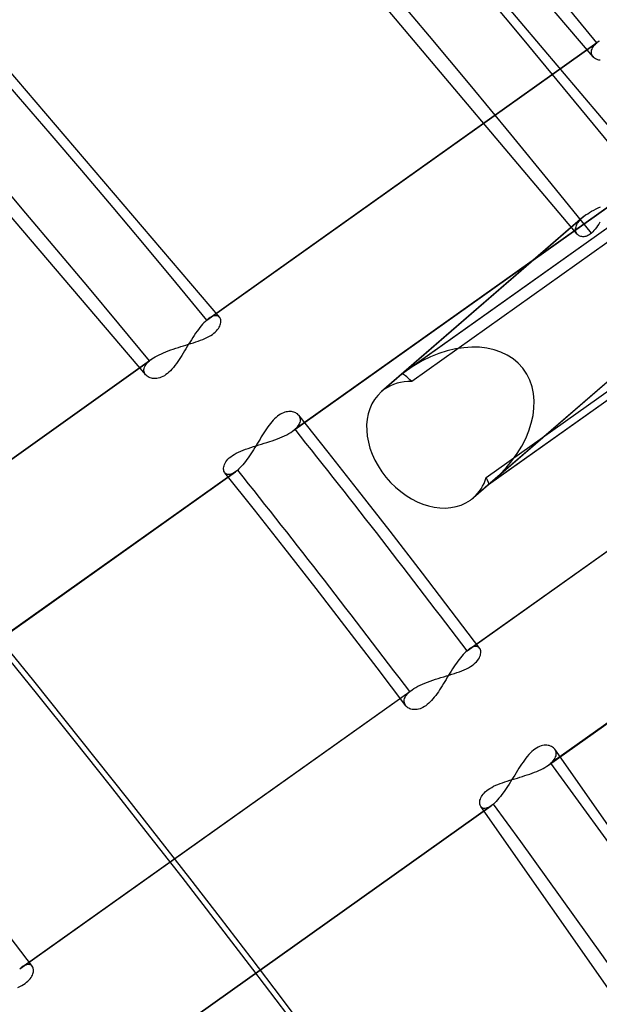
# Model space of a CAD drawing. Header units: millimetres. Extents: x -192 to 186, y -241 to 236.
# Tile 80 of 89: x 97.68 to 107.49, y 69.28 to 85.96. Entities that reach past the tile are written whole.
import ezdxf

# ---------------------------------------------------------------- set-up
doc = ezdxf.new("R2010")
doc.units = ezdxf.units.MM
doc.layers.add('MAIN-1', color=7, linetype='Continuous')
doc.layers.add('MAIN-2', color=7, linetype='Continuous')

msp = doc.modelspace()

# ---------------------------------------------------------------- linework, layer by layer
at = {"layer": 'MAIN-1'}
for centre, major_axis, start_param, end_param in [((-0.5, -0.433), (108.018, -124.728), 0.713724, 3.400514), ((-3.25, -2.815), (-104.417, 120.571), -2.427868, -0.857072), ((-41, -35.507), (-104.417, 120.571), -3.141592, -0.857072), ((-41, -35.507), (103.763, -119.815), 0, 2.284521)]:
    msp.add_ellipse(centre, major_axis=major_axis, ratio=0.75, start_param=start_param, end_param=end_param, dxfattribs=at)
at = {"layer": 'MAIN-2'}
for p, q in [((107.389, 85.33), (102.225, 91.407)), ((108.327, 83.354), (102.071, 90.771)), ((107.118, 82.328), (100.903, 89.699)), ((101.067, 80.915), (96.317, 86.482)), ((100.847, 80.87), (107.451, 85.568)), ((100.884, 80.899), (107.492, 85.6)), ((107.408, 85.525), (107.428, 85.546)), ((107.428, 85.546), (107.451, 85.568)), ((107.451, 85.568), (107.458, 85.573)), ((107.458, 85.573), (107.464, 85.579)), ((107.464, 85.579), (107.471, 85.584)), ((107.471, 85.584), (107.478, 85.589)), ((107.478, 85.589), (107.485, 85.595)), ((107.485, 85.595), (107.493, 85.6)), ((99.814, 79.942), (95.109, 85.456)), ((107.36, 85.42), (107.363, 85.44)), ((107.36, 85.401), (107.36, 85.42)), ((107.363, 85.382), (107.36, 85.401)), ((107.363, 85.44), (107.369, 85.461)), ((107.368, 85.365), (107.363, 85.382)), ((107.369, 85.461), (107.379, 85.482)), ((107.379, 85.482), (107.392, 85.503)), ((107.392, 85.503), (107.408, 85.525)), ((107.377, 85.348), (107.368, 85.365)), ((107.387, 85.333), (107.377, 85.348)), ((107.4, 85.32), (107.387, 85.333)), ((107.414, 85.308), (107.4, 85.32)), ((107.429, 85.297), (107.414, 85.308)), ((107.447, 85.288), (107.429, 85.297)), ((107.465, 85.281), (107.447, 85.288)), ((107.485, 85.275), (107.465, 85.281)), ((107.507, 85.271), (107.485, 85.275)), ((108.943, 83.717), (102.342, 79.021)), ((109.491, 83.753), (104.152, 79.956)), ((109.53, 83.784), (104.237, 80.019)), ((102.301, 78.989), (108.906, 83.688)), ((109.291, 83.37), (104.317, 79.832)), ((107.329, 82.694), (107.363, 82.714)), ((107.363, 82.714), (107.399, 82.734)), ((107.399, 82.734), (107.437, 82.753)), ((107.437, 82.753), (107.475, 82.771)), ((107.475, 82.771), (107.515, 82.789)), ((107.215, 82.612), (103.805, 79.659)), ((107.266, 82.652), (104.152, 79.956)), ((107.139, 82.53), (107.154, 82.551)), ((107.154, 82.551), (107.172, 82.571)), ((107.172, 82.571), (107.192, 82.591)), ((107.192, 82.591), (107.215, 82.612)), ((107.215, 82.612), (107.223, 82.619)), ((107.223, 82.619), (107.231, 82.625)), ((107.231, 82.625), (107.239, 82.632)), ((107.239, 82.632), (107.248, 82.639)), ((107.248, 82.639), (107.257, 82.646)), ((107.257, 82.646), (107.266, 82.652)), ((107.266, 82.652), (107.296, 82.673)), ((107.296, 82.673), (107.329, 82.694)), ((107.092, 82.416), (107.095, 82.434)), ((107.092, 82.399), (107.092, 82.416)), ((107.094, 82.383), (107.092, 82.399)), ((107.097, 82.368), (107.094, 82.383)), ((107.095, 82.434), (107.099, 82.452)), ((107.099, 82.452), (107.106, 82.471)), ((107.106, 82.471), (107.114, 82.491)), ((107.114, 82.491), (107.125, 82.51)), ((107.125, 82.51), (107.139, 82.53)), ((107.401, 82.386), (107.381, 82.364)), ((107.422, 82.41), (107.401, 82.386)), ((107.443, 82.437), (107.422, 82.41)), ((107.463, 82.466), (107.443, 82.437)), ((107.483, 82.497), (107.463, 82.466)), ((107.504, 82.529), (107.483, 82.497)), ((107.103, 82.353), (107.097, 82.368)), ((107.11, 82.34), (107.103, 82.353)), ((107.118, 82.327), (107.11, 82.34)), ((107.128, 82.317), (107.118, 82.327)), ((107.139, 82.307), (107.128, 82.317)), ((107.152, 82.299), (107.139, 82.307)), ((107.165, 82.293), (107.152, 82.299)), ((107.18, 82.287), (107.165, 82.293)), ((107.195, 82.284), (107.18, 82.287)), ((107.211, 82.282), (107.195, 82.284)), ((107.228, 82.283), (107.211, 82.282)), ((107.246, 82.285), (107.228, 82.283)), ((107.264, 82.289), (107.246, 82.285)), ((107.282, 82.295), (107.264, 82.289)), ((107.301, 82.304), (107.282, 82.295)), ((107.32, 82.315), (107.301, 82.304)), ((107.34, 82.328), (107.32, 82.315)), ((107.359, 82.344), (107.34, 82.328)), ((107.381, 82.364), (107.359, 82.344)), ((105.578, 78.207), (110.552, 81.745)), ((110.908, 81.846), (105.616, 78.082)), ((100.853, 80.876), (100.847, 80.87)), ((100.86, 80.881), (100.853, 80.876)), ((100.866, 80.886), (100.86, 80.881)), ((100.872, 80.89), (100.866, 80.886)), ((100.878, 80.895), (100.872, 80.89)), ((100.884, 80.899), (100.878, 80.895)), ((100.908, 80.915), (100.884, 80.899)), ((100.931, 80.928), (100.908, 80.915)), ((100.953, 80.937), (100.931, 80.928)), ((100.974, 80.943), (100.953, 80.937)), ((100.993, 80.945), (100.974, 80.943)), ((101.011, 80.945), (100.993, 80.945)), ((101.027, 80.942), (101.011, 80.945)), ((101.042, 80.936), (101.027, 80.942)), ((101.054, 80.927), (101.042, 80.936)), ((101.065, 80.917), (101.054, 80.927)), ((101.073, 80.905), (101.065, 80.917)), ((101.079, 80.892), (101.073, 80.905)), ((101.084, 80.878), (101.079, 80.892)), ((101.086, 80.863), (101.084, 80.878)), ((100.707, 80.714), (100.683, 80.681)), ((100.731, 80.745), (100.707, 80.714)), ((100.755, 80.774), (100.731, 80.745)), ((100.778, 80.801), (100.755, 80.774)), ((100.801, 80.827), (100.778, 80.801)), ((100.824, 80.849), (100.801, 80.827)), ((100.847, 80.87), (100.824, 80.849)), ((101.013, 80.688), (101.031, 80.709)), ((101.031, 80.709), (101.047, 80.729)), ((101.047, 80.729), (101.059, 80.75)), ((101.059, 80.75), (101.07, 80.77)), ((101.07, 80.77), (101.077, 80.79)), ((101.077, 80.79), (101.083, 80.809)), ((101.083, 80.809), (101.086, 80.828)), ((101.087, 80.846), (101.086, 80.863)), ((101.086, 80.828), (101.087, 80.846)), ((105.608, 78.08), (108.721, 80.775)), ((108.774, 80.817), (105.701, 78.156)), ((100.612, 80.576), (100.588, 80.539)), ((100.635, 80.612), (100.612, 80.576)), ((100.659, 80.648), (100.635, 80.612)), ((100.683, 80.681), (100.659, 80.648)), ((100.741, 80.529), (100.779, 80.544)), ((100.779, 80.544), (100.816, 80.559)), ((100.816, 80.559), (100.851, 80.576)), ((100.851, 80.576), (100.884, 80.593)), ((100.884, 80.593), (100.914, 80.611)), ((100.914, 80.611), (100.943, 80.629)), ((100.943, 80.629), (100.969, 80.648)), ((100.969, 80.648), (100.992, 80.668)), ((100.992, 80.668), (101.013, 80.688)), ((100.239, 80.365), (100.281, 80.38)), ((100.281, 80.38), (100.324, 80.394)), ((100.324, 80.394), (100.367, 80.408)), ((100.367, 80.408), (100.41, 80.422)), ((100.41, 80.422), (100.453, 80.435)), ((100.453, 80.435), (100.496, 80.448)), ((100.495, 80.386), (100.472, 80.348)), ((100.518, 80.425), (100.495, 80.386)), ((100.496, 80.448), (100.539, 80.461)), ((100.541, 80.463), (100.518, 80.425)), ((100.539, 80.461), (100.581, 80.474)), ((100.565, 80.501), (100.541, 80.463)), ((100.588, 80.539), (100.565, 80.501)), ((100.581, 80.474), (100.622, 80.487)), ((100.622, 80.487), (100.662, 80.501)), ((100.662, 80.501), (100.702, 80.515)), ((100.702, 80.515), (100.741, 80.529)), ((105.608, 78.08), (108.856, 80.39)), ((93.308, 75.51), (99.917, 80.212)), ((99.903, 80.201), (99.91, 80.206)), ((99.91, 80.206), (99.917, 80.212)), ((99.917, 80.212), (99.945, 80.231)), ((99.945, 80.231), (99.976, 80.249)), ((99.976, 80.249), (100.009, 80.267)), ((100.009, 80.267), (100.043, 80.285)), ((100.043, 80.285), (100.08, 80.302)), ((100.08, 80.302), (100.118, 80.319)), ((100.118, 80.319), (100.157, 80.335)), ((100.157, 80.335), (100.197, 80.35)), ((100.197, 80.35), (100.239, 80.365)), ((100.403, 80.237), (100.38, 80.201)), ((100.426, 80.273), (100.403, 80.237)), ((100.449, 80.31), (100.426, 80.273)), ((100.472, 80.348), (100.449, 80.31)), ((93.271, 75.481), (99.876, 80.179)), ((99.785, 80.032), (99.788, 80.052)), ((99.788, 80.052), (99.794, 80.073)), ((99.794, 80.073), (99.804, 80.094)), ((99.804, 80.094), (99.817, 80.115)), ((99.817, 80.115), (99.833, 80.136)), ((99.833, 80.136), (99.853, 80.158)), ((99.853, 80.158), (99.876, 80.179)), ((99.876, 80.179), (99.882, 80.185)), ((99.882, 80.185), (99.889, 80.19)), ((99.889, 80.19), (99.896, 80.196)), ((99.896, 80.196), (99.903, 80.201)), ((100.259, 80.041), (100.234, 80.014)), ((100.284, 80.07), (100.259, 80.041)), ((100.309, 80.101), (100.284, 80.07)), ((100.333, 80.133), (100.309, 80.101)), ((100.356, 80.167), (100.333, 80.133)), ((100.38, 80.201), (100.356, 80.167)), ((99.785, 80.013), (99.785, 80.032)), ((99.787, 79.994), (99.785, 80.013)), ((99.793, 79.976), (99.787, 79.994)), ((99.802, 79.96), (99.793, 79.976)), ((99.812, 79.945), (99.802, 79.96)), ((99.825, 79.931), (99.812, 79.945)), ((99.839, 79.92), (99.825, 79.931)), ((99.854, 79.909), (99.839, 79.92)), ((99.872, 79.9), (99.854, 79.909)), ((99.891, 79.893), (99.872, 79.9)), ((99.911, 79.887), (99.891, 79.893)), ((99.932, 79.883), (99.911, 79.887)), ((99.954, 79.881), (99.932, 79.883)), ((99.977, 79.88), (99.954, 79.881)), ((100.001, 79.882), (99.977, 79.88)), ((100.026, 79.887), (100.001, 79.882)), ((100.051, 79.893), (100.026, 79.887)), ((100.077, 79.903), (100.051, 79.893)), ((100.104, 79.915), (100.077, 79.903)), ((100.13, 79.929), (100.104, 79.915)), ((100.156, 79.947), (100.13, 79.929)), ((100.182, 79.966), (100.156, 79.947)), ((100.208, 79.989), (100.182, 79.966)), ((100.234, 80.014), (100.208, 79.989)), ((104.152, 79.956), (103.855, 79.699)), ((105.253, 75.269), (111.855, 79.965)), ((105.29, 75.298), (111.896, 79.997)), ((102.022, 79.222), (101.997, 79.2)), ((102.046, 79.242), (102.022, 79.222)), ((102.07, 79.26), (102.046, 79.242)), ((102.095, 79.276), (102.07, 79.26)), ((102.119, 79.289), (102.095, 79.276)), ((102.144, 79.3), (102.119, 79.289)), ((102.168, 79.309), (102.144, 79.3)), ((102.192, 79.315), (102.168, 79.309)), ((102.215, 79.32), (102.192, 79.315)), ((102.237, 79.322), (102.215, 79.32)), ((102.259, 79.322), (102.237, 79.322)), ((102.28, 79.321), (102.259, 79.322)), ((102.3, 79.318), (102.28, 79.321)), ((102.319, 79.313), (102.3, 79.318)), ((102.337, 79.307), (102.319, 79.313)), ((102.353, 79.3), (102.337, 79.307)), ((102.369, 79.291), (102.353, 79.3)), ((102.383, 79.281), (102.369, 79.291)), ((102.395, 79.269), (102.383, 79.281)), ((102.407, 79.257), (102.395, 79.269)), ((102.904, 78.632), (102.405, 79.26)), ((102.417, 79.243), (102.407, 79.257)), ((102.424, 79.227), (102.417, 79.243)), ((102.43, 79.211), (102.424, 79.227)), ((102.433, 79.194), (102.43, 79.211)), ((101.881, 79.061), (101.859, 79.029)), ((101.904, 79.091), (101.881, 79.061)), ((101.926, 79.121), (101.904, 79.091)), ((101.95, 79.149), (101.926, 79.121)), ((101.973, 79.175), (101.95, 79.149)), ((101.997, 79.2), (101.973, 79.175)), ((102.342, 79.021), (102.363, 79.041)), ((102.363, 79.041), (102.381, 79.061)), ((102.381, 79.061), (102.397, 79.081)), ((102.397, 79.081), (102.41, 79.1)), ((102.41, 79.1), (102.42, 79.12)), ((102.42, 79.12), (102.427, 79.139)), ((102.427, 79.139), (102.432, 79.158)), ((102.432, 79.158), (102.434, 79.176)), ((102.434, 79.176), (102.433, 79.194)), ((101.771, 78.893), (101.75, 78.857)), ((101.793, 78.928), (101.771, 78.893)), ((101.815, 78.963), (101.793, 78.928)), ((101.837, 78.996), (101.815, 78.963)), ((101.859, 79.029), (101.837, 78.996)), ((102.044, 78.86), (102.086, 78.877)), ((102.086, 78.877), (102.127, 78.894)), ((102.127, 78.894), (102.166, 78.912)), ((102.166, 78.912), (102.203, 78.93)), ((102.203, 78.93), (102.238, 78.949)), ((102.238, 78.949), (102.27, 78.969)), ((102.27, 78.969), (102.3, 78.989)), ((102.3, 78.989), (102.308, 78.994)), ((102.308, 78.994), (102.315, 79)), ((102.315, 79), (102.322, 79.005)), ((102.322, 79.005), (102.329, 79.011)), ((102.329, 79.011), (102.335, 79.016)), ((102.335, 79.016), (102.342, 79.021)), ((101.549, 78.699), (101.593, 78.713)), ((101.593, 78.713), (101.638, 78.728)), ((101.638, 78.728), (101.684, 78.742)), ((101.661, 78.712), (101.639, 78.676)), ((101.684, 78.748), (101.661, 78.712)), ((101.706, 78.784), (101.684, 78.748)), ((101.684, 78.742), (101.729, 78.756)), ((101.728, 78.821), (101.706, 78.784)), ((101.75, 78.857), (101.728, 78.821)), ((101.729, 78.756), (101.776, 78.77)), ((101.776, 78.77), (101.822, 78.784)), ((101.822, 78.784), (101.867, 78.799)), ((101.867, 78.799), (101.913, 78.813)), ((101.913, 78.813), (101.957, 78.828)), ((101.957, 78.828), (102.001, 78.844)), ((102.001, 78.844), (102.044, 78.86)), ((101.229, 78.536), (101.254, 78.557)), ((101.254, 78.557), (101.283, 78.577)), ((101.283, 78.577), (101.314, 78.597)), ((101.314, 78.597), (101.348, 78.616)), ((101.348, 78.616), (101.385, 78.634)), ((101.385, 78.634), (101.424, 78.652)), ((101.424, 78.652), (101.464, 78.668)), ((101.464, 78.668), (101.506, 78.684)), ((101.506, 78.684), (101.549, 78.699)), ((101.549, 78.54), (101.527, 78.508)), ((101.572, 78.572), (101.549, 78.54)), ((101.594, 78.606), (101.572, 78.572)), ((101.617, 78.641), (101.594, 78.606)), ((101.639, 78.676), (101.617, 78.641)), ((103.4, 78.002), (102.904, 78.632)), ((101.133, 78.364), (101.135, 78.384)), ((101.135, 78.384), (101.14, 78.404)), ((101.14, 78.404), (101.148, 78.426)), ((101.148, 78.426), (101.158, 78.447)), ((101.158, 78.447), (101.171, 78.469)), ((101.171, 78.469), (101.187, 78.492)), ((101.187, 78.492), (101.206, 78.514)), ((101.206, 78.514), (101.229, 78.536)), ((101.414, 78.372), (101.393, 78.351)), ((101.437, 78.396), (101.414, 78.372)), ((101.459, 78.421), (101.437, 78.396)), ((101.481, 78.449), (101.459, 78.421)), ((101.504, 78.478), (101.481, 78.449)), ((101.527, 78.508), (101.504, 78.478)), ((94.728, 73.603), (101.334, 78.302)), ((101.371, 78.331), (94.77, 73.635)), ((101.133, 78.346), (101.133, 78.364)), ((101.135, 78.329), (101.133, 78.346)), ((101.139, 78.313), (101.135, 78.329)), ((101.146, 78.298), (101.139, 78.313)), ((101.154, 78.285), (101.146, 78.298)), ((101.654, 77.657), (101.153, 78.287)), ((101.166, 78.273), (101.154, 78.285)), ((101.18, 78.264), (101.166, 78.273)), ((101.197, 78.258), (101.18, 78.264)), ((101.216, 78.256), (101.197, 78.258)), ((101.236, 78.257), (101.216, 78.256)), ((101.258, 78.262), (101.236, 78.257)), ((101.282, 78.271), (101.258, 78.262)), ((101.307, 78.285), (101.282, 78.271)), ((101.334, 78.302), (101.307, 78.285)), ((101.34, 78.306), (101.334, 78.302)), ((101.346, 78.311), (101.34, 78.306)), ((101.352, 78.315), (101.346, 78.311)), ((101.358, 78.32), (101.352, 78.315)), ((101.365, 78.326), (101.358, 78.32)), ((101.371, 78.331), (101.365, 78.326)), ((101.393, 78.351), (101.371, 78.331)), ((105.311, 77.822), (105.608, 78.08)), ((105.616, 78.082), (105.361, 77.862)), ((113.275, 78.063), (106.671, 73.365)), ((103.951, 77.295), (103.4, 78.002)), ((106.63, 73.333), (113.238, 78.034)), ((102.153, 77.024), (101.654, 77.657)), ((104.499, 76.586), (103.951, 77.295)), ((102.699, 76.323), (102.153, 77.024)), ((104.986, 75.949), (104.499, 76.586)), ((103.242, 75.62), (102.699, 76.323)), ((105.469, 75.31), (104.986, 75.949)), ((103.73, 74.981), (103.242, 75.62)), ((105.189, 75.205), (105.167, 75.18)), ((105.211, 75.228), (105.189, 75.205)), ((105.232, 75.25), (105.211, 75.228)), ((105.253, 75.269), (105.232, 75.25)), ((105.26, 75.274), (105.253, 75.269)), ((105.266, 75.28), (105.26, 75.274)), ((105.272, 75.285), (105.266, 75.28)), ((105.278, 75.289), (105.272, 75.285)), ((105.284, 75.294), (105.278, 75.289)), ((105.29, 75.298), (105.284, 75.294)), ((105.314, 75.314), (105.29, 75.298)), ((105.337, 75.326), (105.314, 75.314)), ((105.359, 75.335), (105.337, 75.326)), ((105.379, 75.341), (105.359, 75.335)), ((105.398, 75.343), (105.379, 75.341)), ((105.415, 75.343), (105.398, 75.343)), ((105.431, 75.339), (105.415, 75.343)), ((105.445, 75.333), (105.431, 75.339)), ((105.457, 75.324), (105.445, 75.333)), ((105.467, 75.313), (105.457, 75.324)), ((105.475, 75.301), (105.467, 75.313)), ((105.481, 75.287), (105.475, 75.301)), ((105.48, 75.195), (105.484, 75.216)), ((105.485, 75.271), (105.481, 75.287)), ((105.484, 75.216), (105.487, 75.235)), ((105.487, 75.254), (105.485, 75.271)), ((105.487, 75.235), (105.487, 75.254)), ((105.076, 75.063), (105.054, 75.031)), ((105.099, 75.094), (105.076, 75.063)), ((105.122, 75.125), (105.099, 75.094)), ((105.144, 75.153), (105.122, 75.125)), ((105.167, 75.18), (105.144, 75.153)), ((105.342, 75.023), (105.37, 75.043)), ((105.37, 75.043), (105.394, 75.065)), ((105.394, 75.065), (105.416, 75.086)), ((105.416, 75.086), (105.435, 75.109)), ((105.435, 75.109), (105.45, 75.131)), ((105.45, 75.131), (105.463, 75.153)), ((105.463, 75.153), (105.473, 75.174)), ((105.473, 75.174), (105.48, 75.195)), ((104.216, 74.34), (103.73, 74.981)), ((104.964, 74.893), (104.942, 74.857)), ((104.95, 74.859), (104.995, 74.873)), ((104.987, 74.928), (104.964, 74.893)), ((105.009, 74.963), (104.987, 74.928)), ((104.995, 74.873), (105.039, 74.887)), ((105.031, 74.997), (105.009, 74.963)), ((105.054, 75.031), (105.031, 74.997)), ((105.039, 74.887), (105.082, 74.901)), ((105.082, 74.901), (105.124, 74.916)), ((105.124, 74.916), (105.165, 74.932)), ((105.165, 74.932), (105.205, 74.948)), ((105.205, 74.948), (105.243, 74.966)), ((105.243, 74.966), (105.279, 74.984)), ((105.279, 74.984), (105.312, 75.003)), ((105.312, 75.003), (105.342, 75.023)), ((104.46, 74.689), (104.5, 74.707)), ((104.5, 74.707), (104.541, 74.724)), ((104.541, 74.724), (104.584, 74.741)), ((104.584, 74.741), (104.628, 74.757)), ((104.628, 74.757), (104.673, 74.773)), ((104.673, 74.773), (104.719, 74.788)), ((104.719, 74.788), (104.765, 74.803)), ((104.765, 74.803), (104.812, 74.817)), ((104.812, 74.817), (104.858, 74.831)), ((104.855, 74.714), (104.833, 74.679)), ((104.876, 74.749), (104.855, 74.714)), ((104.858, 74.831), (104.904, 74.845)), ((104.898, 74.785), (104.876, 74.749)), ((104.92, 74.821), (104.898, 74.785)), ((104.904, 74.845), (104.95, 74.859)), ((104.942, 74.857), (104.92, 74.821)), ((97.681, 69.883), (104.283, 74.579)), ((97.718, 69.912), (104.324, 74.611)), ((104.227, 74.519), (104.243, 74.539)), ((104.243, 74.539), (104.261, 74.559)), ((104.261, 74.559), (104.283, 74.579)), ((104.283, 74.579), (104.289, 74.584)), ((104.289, 74.584), (104.296, 74.589)), ((104.296, 74.589), (104.303, 74.595)), ((104.303, 74.595), (104.31, 74.6)), ((104.31, 74.6), (104.317, 74.605)), ((104.317, 74.605), (104.324, 74.611)), ((104.324, 74.611), (104.354, 74.631)), ((104.354, 74.631), (104.387, 74.651)), ((104.387, 74.651), (104.423, 74.67)), ((104.423, 74.67), (104.46, 74.689)), ((104.746, 74.546), (104.723, 74.515)), ((104.768, 74.578), (104.746, 74.546)), ((104.79, 74.611), (104.768, 74.578)), ((104.811, 74.645), (104.79, 74.611)), ((104.833, 74.679), (104.811, 74.645)), ((104.189, 74.423), (104.192, 74.442)), ((104.19, 74.405), (104.189, 74.423)), ((104.193, 74.388), (104.19, 74.405)), ((104.192, 74.442), (104.196, 74.461)), ((104.198, 74.371), (104.193, 74.388)), ((104.196, 74.461), (104.204, 74.48)), ((104.205, 74.356), (104.198, 74.371)), ((104.204, 74.48), (104.214, 74.5)), ((104.214, 74.5), (104.227, 74.519)), ((104.605, 74.381), (104.581, 74.36)), ((104.63, 74.405), (104.605, 74.381)), ((104.654, 74.43), (104.63, 74.405)), ((104.677, 74.457), (104.654, 74.43)), ((104.7, 74.486), (104.677, 74.457)), ((104.723, 74.515), (104.7, 74.486)), ((104.215, 74.341), (104.205, 74.356)), ((104.226, 74.328), (104.215, 74.341)), ((104.239, 74.317), (104.226, 74.328)), ((104.253, 74.306), (104.239, 74.317)), ((104.269, 74.297), (104.253, 74.306)), ((104.286, 74.289), (104.269, 74.297)), ((104.304, 74.283), (104.286, 74.289)), ((104.323, 74.278), (104.304, 74.283)), ((104.344, 74.275), (104.323, 74.278)), ((104.365, 74.274), (104.344, 74.275)), ((104.387, 74.274), (104.365, 74.274)), ((104.41, 74.277), (104.387, 74.274)), ((104.433, 74.282), (104.41, 74.277)), ((104.458, 74.289), (104.433, 74.282)), ((104.482, 74.298), (104.458, 74.289)), ((104.507, 74.31), (104.482, 74.298)), ((104.532, 74.325), (104.507, 74.31)), ((104.556, 74.341), (104.532, 74.325)), ((104.581, 74.36), (104.556, 74.341)), ((106.325, 73.539), (106.299, 73.512)), ((106.351, 73.564), (106.325, 73.539)), ((106.377, 73.587), (106.351, 73.564)), ((106.403, 73.607), (106.377, 73.587)), ((106.429, 73.624), (106.403, 73.607)), ((106.455, 73.639), (106.429, 73.624)), ((106.481, 73.651), (106.455, 73.639)), ((106.507, 73.66), (106.481, 73.651)), ((106.533, 73.666), (106.507, 73.66)), ((106.557, 73.67), (106.533, 73.666)), ((106.581, 73.672), (106.557, 73.67)), ((106.604, 73.671), (106.581, 73.672)), ((106.625, 73.669), (106.604, 73.671)), ((106.646, 73.664), (106.625, 73.669)), ((106.665, 73.658), (106.646, 73.664)), ((106.683, 73.65), (106.665, 73.658)), ((106.7, 73.64), (106.683, 73.65)), ((106.715, 73.629), (106.7, 73.64)), ((106.728, 73.617), (106.715, 73.629)), ((106.74, 73.603), (106.728, 73.617)), ((111.546, 66.731), (106.739, 73.605)), ((106.75, 73.587), (106.74, 73.603)), ((106.758, 73.57), (106.75, 73.587)), ((106.763, 73.552), (106.758, 73.57)), ((106.765, 73.533), (106.763, 73.552)), ((106.201, 73.387), (106.178, 73.352)), ((106.225, 73.42), (106.201, 73.387)), ((106.25, 73.452), (106.225, 73.42)), ((106.274, 73.483), (106.25, 73.452)), ((106.299, 73.512), (106.274, 73.483)), ((106.671, 73.365), (106.694, 73.387)), ((106.694, 73.387), (106.713, 73.408)), ((106.713, 73.408), (106.73, 73.429)), ((106.73, 73.429), (106.743, 73.451)), ((106.743, 73.451), (106.753, 73.472)), ((106.753, 73.472), (106.76, 73.493)), ((106.76, 73.493), (106.764, 73.513)), ((106.764, 73.513), (106.765, 73.533)), ((106.084, 73.204), (106.06, 73.166)), ((106.107, 73.242), (106.084, 73.204)), ((106.131, 73.28), (106.107, 73.242)), ((106.154, 73.316), (106.131, 73.28)), ((106.178, 73.352), (106.154, 73.316)), ((106.356, 73.198), (106.395, 73.213)), ((106.395, 73.213), (106.433, 73.228)), ((106.433, 73.228), (106.47, 73.245)), ((106.47, 73.245), (106.506, 73.261)), ((106.506, 73.261), (106.54, 73.278)), ((106.54, 73.278), (106.572, 73.296)), ((106.572, 73.296), (106.602, 73.314)), ((106.602, 73.314), (106.63, 73.333)), ((106.63, 73.333), (106.637, 73.338)), ((106.637, 73.338), (106.644, 73.344)), ((106.644, 73.344), (106.651, 73.349)), ((106.651, 73.349), (106.658, 73.355)), ((106.658, 73.355), (106.664, 73.36)), ((106.664, 73.36), (106.671, 73.365)), ((105.814, 73.023), (105.853, 73.037)), ((105.853, 73.037), (105.894, 73.051)), ((105.894, 73.051), (105.935, 73.064)), ((105.935, 73.064), (105.977, 73.077)), ((105.989, 73.05), (105.965, 73.012)), ((105.977, 73.077), (106.019, 73.09)), ((106.013, 73.088), (105.989, 73.05)), ((106.036, 73.127), (106.013, 73.088)), ((106.019, 73.09), (106.062, 73.103)), ((106.06, 73.166), (106.036, 73.127)), ((106.062, 73.103), (106.105, 73.116)), ((106.105, 73.116), (106.148, 73.129)), ((106.148, 73.129), (106.19, 73.142)), ((106.19, 73.142), (106.233, 73.156)), ((106.233, 73.156), (106.274, 73.169)), ((106.274, 73.169), (106.315, 73.183)), ((106.315, 73.183), (106.356, 73.198)), ((105.543, 72.862), (105.563, 72.883)), ((105.563, 72.883), (105.586, 72.902)), ((105.586, 72.902), (105.612, 72.922)), ((105.612, 72.922), (105.64, 72.94)), ((105.64, 72.94), (105.671, 72.958)), ((105.671, 72.958), (105.704, 72.976)), ((105.704, 72.976), (105.739, 72.992)), ((105.739, 72.992), (105.776, 73.008)), ((105.776, 73.008), (105.814, 73.023)), ((105.892, 72.902), (105.867, 72.867)), ((105.916, 72.937), (105.892, 72.902)), ((105.94, 72.974), (105.916, 72.937)), ((105.965, 73.012), (105.94, 72.974)), ((105.468, 72.704), (105.47, 72.722)), ((105.468, 72.687), (105.468, 72.704)), ((105.47, 72.722), (105.473, 72.741)), ((105.473, 72.741), (105.479, 72.76)), ((105.479, 72.76), (105.487, 72.78)), ((105.487, 72.78), (105.497, 72.8)), ((105.497, 72.8), (105.51, 72.821)), ((105.51, 72.821), (105.525, 72.842)), ((105.525, 72.842), (105.543, 72.862)), ((105.746, 72.719), (105.723, 72.696)), ((105.77, 72.745), (105.746, 72.719)), ((105.794, 72.773), (105.77, 72.745)), ((105.818, 72.802), (105.794, 72.773)), ((105.843, 72.834), (105.818, 72.802)), ((105.867, 72.867), (105.843, 72.834)), ((99.054, 67.944), (105.663, 72.646)), ((105.7, 72.675), (99.095, 67.976)), ((105.471, 72.671), (105.468, 72.687)), ((105.474, 72.657), (105.471, 72.671)), ((105.48, 72.643), (105.474, 72.657)), ((105.487, 72.631), (105.48, 72.643)), ((110.243, 65.829), (105.485, 72.634)), ((105.497, 72.62), (105.487, 72.631)), ((105.509, 72.611), (105.497, 72.62)), ((105.523, 72.605), (105.509, 72.611)), ((105.539, 72.601), (105.523, 72.605)), ((105.556, 72.601), (105.539, 72.601)), ((105.575, 72.603), (105.556, 72.601)), ((105.595, 72.609), (105.575, 72.603)), ((105.616, 72.618), (105.595, 72.609)), ((105.639, 72.63), (105.616, 72.618)), ((105.663, 72.645), (105.639, 72.63)), ((105.669, 72.65), (105.663, 72.645)), ((105.675, 72.654), (105.669, 72.65)), ((105.681, 72.659), (105.675, 72.654)), ((105.687, 72.664), (105.681, 72.659)), ((105.693, 72.669), (105.687, 72.664)), ((105.7, 72.675), (105.693, 72.669)), ((105.723, 72.696), (105.7, 72.675)), ((97.897, 69.924), (97.414, 70.563)), ((97.688, 69.888), (97.681, 69.883)), ((97.694, 69.893), (97.688, 69.888)), ((97.7, 69.898), (97.694, 69.893)), ((97.706, 69.903), (97.7, 69.898)), ((97.712, 69.908), (97.706, 69.903)), ((97.718, 69.912), (97.712, 69.908)), ((97.742, 69.928), (97.718, 69.912)), ((97.765, 69.94), (97.742, 69.928)), ((97.787, 69.949), (97.765, 69.94)), ((97.807, 69.955), (97.787, 69.949)), ((97.826, 69.957), (97.807, 69.955)), ((97.843, 69.956), (97.826, 69.957)), ((97.859, 69.953), (97.843, 69.956)), ((97.873, 69.947), (97.859, 69.953)), ((97.885, 69.938), (97.873, 69.947)), ((97.895, 69.927), (97.885, 69.938)), ((97.902, 69.915), (97.895, 69.927)), ((97.908, 69.902), (97.902, 69.915)), ((97.912, 69.887), (97.908, 69.902)), ((97.914, 69.871), (97.912, 69.887)), ((97.915, 69.854), (97.914, 69.871)), ((97.841, 69.697), (97.858, 69.717)), ((97.858, 69.717), (97.874, 69.738)), ((97.874, 69.738), (97.886, 69.758)), ((97.886, 69.758), (97.896, 69.778)), ((97.896, 69.778), (97.904, 69.798)), ((97.904, 69.798), (97.91, 69.817)), ((97.91, 69.817), (97.913, 69.836)), ((97.913, 69.836), (97.915, 69.854)), ((97.648, 69.569), (97.682, 69.585)), ((97.682, 69.585), (97.715, 69.602)), ((97.715, 69.602), (97.745, 69.62)), ((97.745, 69.62), (97.772, 69.638)), ((97.772, 69.638), (97.798, 69.657)), ((97.798, 69.657), (97.82, 69.677)), ((97.82, 69.677), (97.841, 69.697))]:
    msp.add_line(p, q, dxfattribs=at)
for centre, major_axis, ratio, start_param, end_param in [((3.806, 3.296), (-114.658, 132.395), 0.75, -1.616769, -0.097375), ((3.806, 3.296), (113.62, -131.197), 0.75, 1.524472, 3.04457), ((21.406, 18.538), (95.15, -109.87), 0.75, 1.531844, 3.037198), ((0, 0), (-107.363, 123.972), 0.75, -2.427868, 0.713724), ((21.406, 18.538), (-88.094, 101.723), 0.75, -1.607127, -0.107017), ((21.406, 18.538), (87.057, -100.525), 0.75, 1.534887, 3.034154), ((-2.75, -2.382), (-103.763, 119.815), 0.75, -2.427868, -0.857072), ((104.88, 79.018), (-1.319, -1.037), 0.707746, 1.621956, 4.659445), ((104.88, 79.018), (-1.319, -1.037), 0.707746, -1.62374, -1.575097), ((104.88, 79.018), (-0.735, 0.936), 0.090057, -0.590972, -0.067373), ((104.583, 78.76), (-0.778, 0.899), 0.75, -0.595273, -0.071674), ((104.583, 78.76), (-0.778, 0.899), 0.75, 0.000079, 3.069919), ((104.583, 78.76), (-0.778, 0.899), 0.75, -0.071674, 0.000079), ((21.406, 18.538), (-88.094, 101.723), 0.75, -1.660139, -1.624801), ((21.406, 18.538), (87.057, -100.525), 0.75, 1.481243, 1.517002), ((104.583, 78.76), (-0.778, 0.899), 0.75, 3.141592, 3.593518), ((104.88, 79.018), (-0.735, 0.936), 0.090057, 3.140674, 3.597818), ((104.88, 79.018), (-1.319, -1.037), 0.707746, 1.566496, 1.621956), ((104.88, 79.018), (-0.735, 0.936), 0.090057, 3.07422, 3.130723), ((104.88, 79.018), (-0.735, 0.936), 0.090057, 3.130723, 3.140674), ((104.583, 78.76), (-0.778, 0.899), 0.75, 3.069919, 3.141592), ((21.406, 18.538), (-88.094, 101.723), 0.75, -2.427868, -1.677813), ((21.406, 18.538), (87.057, -100.525), 0.75, 0.713724, 1.463358)]:
    msp.add_ellipse(centre, major_axis=major_axis, ratio=ratio, start_param=start_param, end_param=end_param, dxfattribs=at)

doc.saveas('drawing.dxf')
